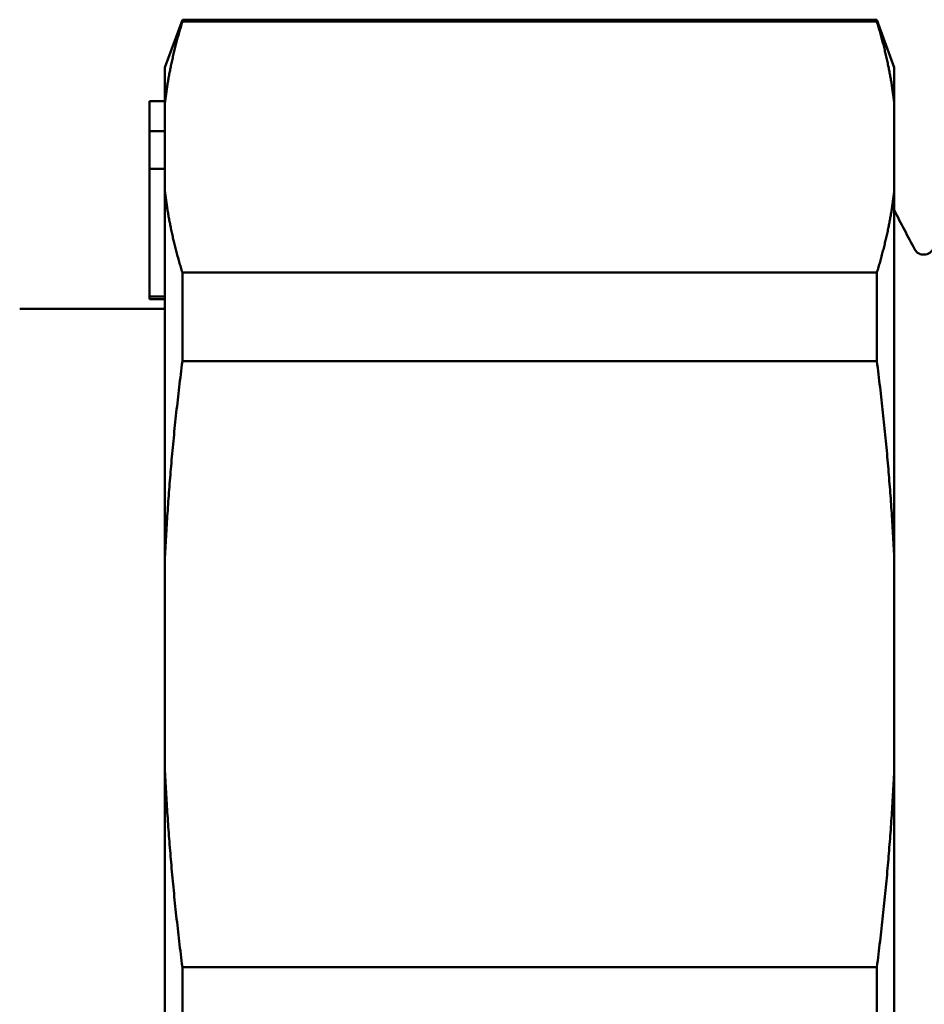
# Model space of a CAD drawing. Header units: millimetres. Extents: x 61 to 380, y 52 to 244.
# Tile 13 of 28: x 80 to 97, y 201 to 219. Entities that reach past the tile are written whole.
import ezdxf

# ---------------------------------------------------------------- set-up
doc = ezdxf.new("R2010")
doc.units = ezdxf.units.MM
doc.layers.add('Видимый контур (ГОСТ)', color=7, linetype='Continuous', lineweight=50)

msp = doc.modelspace()

# ---------------------------------------------------------------- linework, layer by layer
at = {"layer": 'Видимый контур (ГОСТ)'}
for p, q in [((82.349, 218.564), (82.683, 219.48)), ((82.683, 219.442), (82.683, 219.48)), ((82.683, 219.48), (96.016, 219.48)), ((82.683, 219.442), (96.016, 219.442)), ((96.016, 219.48), (96.016, 219.442)), ((96.349, 218.564), (96.016, 219.48)), ((82.349, 218.564), (82.349, 217.885)), ((96.349, 217.885), (96.349, 218.564)), ((82.349, 217.912), (82.049, 217.912)), ((82.049, 217.858), (82.049, 217.912)), ((82.049, 217.532), (82.049, 217.858)), ((82.349, 216.181), (82.349, 217.885)), ((96.349, 217.885), (96.349, 216.181)), ((82.049, 217.336), (82.049, 217.532)), ((82.049, 217.278), (82.049, 217.336)), ((82.349, 217.336), (82.049, 217.336)), ((82.049, 216.614), (82.049, 217.278)), ((82.349, 216.614), (82.049, 216.614)), ((82.049, 215.384), (82.049, 216.614)), ((82.349, 216.181), (82.349, 209.159)), ((96.349, 209.159), (96.349, 216.181)), ((82.049, 214.353), (82.049, 215.384)), ((82.683, 212.919), (82.683, 214.624)), ((82.683, 214.624), (96.016, 214.624)), ((96.016, 214.624), (96.016, 212.919)), ((82.049, 214.161), (82.049, 214.353)), ((82.049, 214.111), (82.049, 214.161)), ((82.349, 214.161), (82.049, 214.161)), ((82.349, 214.111), (82.049, 214.111)), ((79.559, 213.93), (82.349, 213.93)), ((82.683, 212.919), (96.016, 212.919)), ((82.349, 205.045), (82.349, 209.159)), ((96.349, 209.159), (96.349, 205.045)), ((82.349, 205.045), (82.349, 195.115)), ((96.349, 195.115), (96.349, 205.045)), ((82.683, 198.874), (82.683, 201.285)), ((82.683, 201.285), (96.016, 201.285)), ((96.016, 201.285), (96.016, 198.874))]:
    msp.add_line(p, q, dxfattribs=at)
for points, weights in [([(82.683, 219.442), (82.436, 218.645), (82.349, 217.885)], [1.00020679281, 1.00592234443, 1]), ([(96.349, 217.885), (96.262, 218.645), (96.016, 219.442)], [1, 1.00592234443, 1.00020679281]), ([(82.349, 216.181), (82.436, 215.421), (82.683, 214.624)], [1, 1.00592234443, 1.00020679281]), ([(96.016, 214.624), (96.262, 215.421), (96.349, 216.181)], [1.00020679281, 1.00592234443, 1]), ([(82.683, 212.919), (82.436, 210.994), (82.349, 209.159)], [1.00020679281, 1.00592234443, 1]), ([(96.349, 209.159), (96.262, 210.994), (96.016, 212.919)], [1, 1.00592234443, 1.00020679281]), ([(82.349, 205.045), (82.436, 203.211), (82.683, 201.285)], [1, 1.00592234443, 1.00020679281]), ([(96.016, 201.285), (96.262, 203.211), (96.349, 205.045)], [1.00020679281, 1.00592234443, 1])]:
    msp.add_rational_spline(points, weights, degree=2, dxfattribs=at)
msp.add_open_spline([(96.349, 215.821), (96.48, 215.57), (96.611, 215.319), (96.742, 215.068)], degree=3, dxfattribs=at)
for points, knots in [([(96.742, 215.068), (96.746, 215.06), (96.753, 215.046), (96.788, 215.012), (96.805, 214.999), (96.853, 214.976), (96.885, 214.968), (96.917, 214.968)], [0, 0, 0, 0, 0.03594986, 0.03594986, 0.05480461, 0.05480461, 0.07436131, 0.07436131, 0.07436131, 0.07436131]), ([(96.917, 214.968), (96.962, 214.968), (97.006, 214.985), (97.056, 215.019), (97.069, 215.035), (97.085, 215.056), (97.089, 215.063), (97.092, 215.068)], [0, 0, 0, 0, 0.02780371, 0.02780371, 0.05196147, 0.05196147, 0.07432923, 0.07432923, 0.07432923, 0.07432923])]:
    msp.add_open_spline(points, degree=3, knots=knots, dxfattribs=at)

doc.saveas('drawing.dxf')
